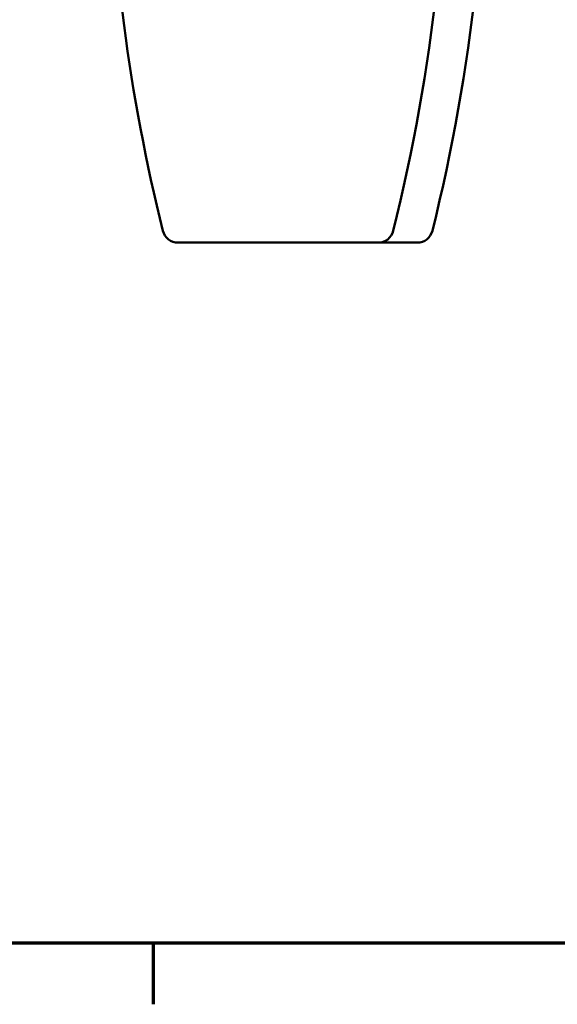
# Model space of a CAD drawing. Header units: millimetres. Extents: x 0 to 2239, y -60 to 841.
# Tile 3 of 151: x 289 to 323, y 16 to 79. Entities that reach past the tile are written whole.
import ezdxf

# ---------------------------------------------------------------- set-up
doc = ezdxf.new("R2010")
doc.units = ezdxf.units.MM
doc.layers.get('0').update_dxf_attribs({"lineweight": 25})
doc.layers.add('Rahmen (ISO)', color=7, linetype='Continuous', lineweight=70)
doc.layers.add('Sichtbar (ISO)', color=7, linetype='Continuous', lineweight=50)

# ---------------------------------------------------------------- blocks, each defined once
blk = doc.blocks.new('Ränder Vorgaberahmen')
at = {"layer": 'Rahmen (ISO)'}
blk.add_line((297.25, 20), (297.25, 16.1), dxfattribs=at)
at = {"layer": 'Rahmen (ISO)', "flags": 128}
blk.add_lwpolyline([(20, 20), (20, 821), (1169, 821), (1169, 20), (20, 20)], dxfattribs=at)

msp = doc.modelspace()

# ---------------------------------------------------------------- linework, layer by layer
at = {"layer": 'Sichtbar (ISO)'}
for p, q in [((298.8385, 64.7957), (311.6414, 64.7957)), ((311.6414, 64.7957), (314.1414, 64.7957))]:
    msp.add_line(p, q, dxfattribs=at)
for centre, radius, start, end in [((198.6756, 93.9357), 117.4179, 346.012168, 1.518804), ((201.1756, 93.9357), 117.4179, 346.012168, 1.518804), ((411.8042, 93.9357), 117.4179, 180.934316, 193.987819), ((298.8385, 65.7957), 1, 193.987819, 270), ((311.6414, 65.7957), 1, 270, 346.010744), ((314.1414, 65.7957), 1, 270, 346.010744)]:
    msp.add_arc(centre, radius, start, end, dxfattribs=at)

# ---------------------------------------------------------------- block references
msp.add_blockref('Ränder Vorgaberahmen', (0, 0))

doc.saveas('drawing.dxf')
